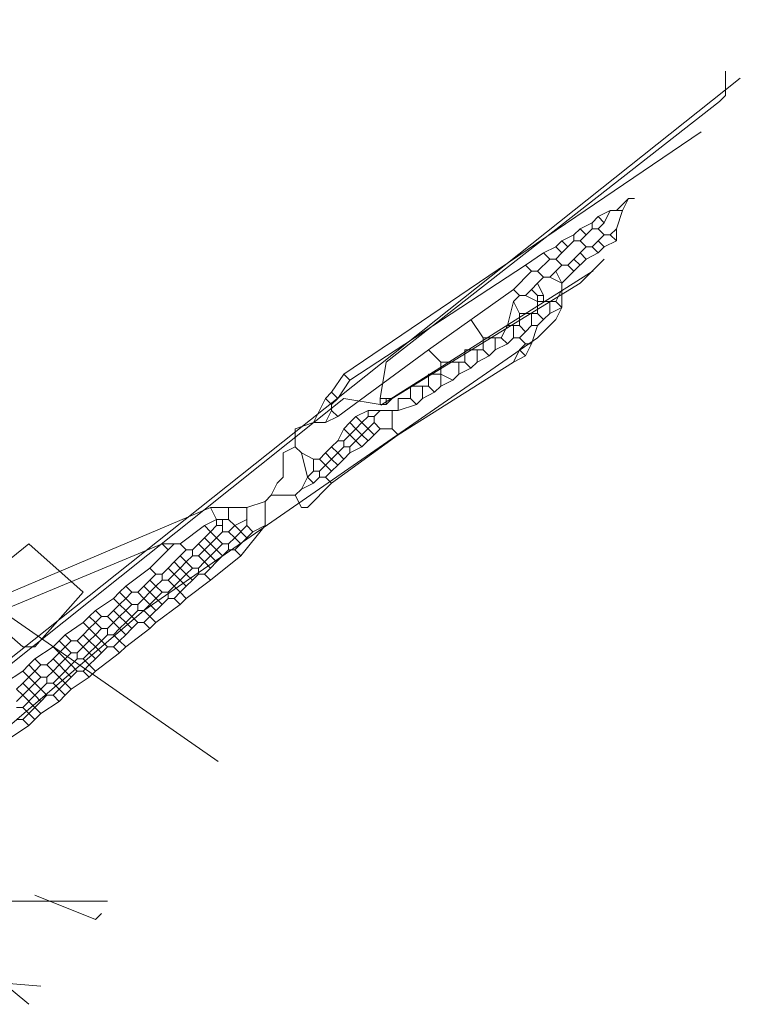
# Model space of a CAD drawing. Header units: metres. Extents: x 92810 to 93633, y 464687 to 465459.
# Tile 94 of 256: x 93194 to 93203, y 464714 to 464725. Entities that reach past the tile are written whole.
import ezdxf
from ezdxf.lldxf.tags import DXFTag

# ---------------------------------------------------------------- set-up
doc = ezdxf.new("R2010")
doc.units = ezdxf.units.M
for name, color, linetype, lineweight, transparency in [('B-OI-KL-DATA_KPN-G', 90, 'SI_B_DATA_KPN', 18, 0.4), ('B-OI-KL-DATA_LIANDER-G', 90, 'SI_B_DATA_LIANDER', 18, 0.4), ('B-OI-KL-ET_MS_LIANDER-G', 130, 'SI_B_ET_MS_LIANDER', 18, 0.4), ('B-OI-KL-GAS_LD_LIANDER-G', 30, 'SI_B_GAS_LD_LIANDER', 18, 0.4), ('B-WE-KL-DATA-G', 90, 'KL-DATA-N', 18, 0.4), ('B-WE-KL-ET_LS-G', 190, 'KL-LS-N', 18, 0.4)]:
    doc.layers.add(name, color=color, linetype=linetype, lineweight=lineweight, transparency=transparency)
doc.styles.get("Standard").update_dxf_attribs({"font": 'isocp.shx'})
tags = doc.linetypes.add('KL-DATA-N', pattern='A,4,-1,[101,NLCS.SHX,S=0.5,R=0,X=0,Y=0],-1,4,-1,["D",Standard,S=1,R=0,X=-0.25,Y=-0.5],-1.5', length=12.5).pattern_tags.tags
tags[18] = DXFTag(74, 10)
tags = doc.linetypes.add('KL-LS-N', pattern='A,4,-1,[103,NLCS.SHX,S=0.75,R=0,X=0,Y=0],-1,4,-1,["L",Standard,S=1,R=0,X=0,Y=-0.5],-2', length=13).pattern_tags.tags
tags[18] = DXFTag(74, 10)
doc.linetypes.add('SI_B_DATA_KPN', pattern='A,5,-2,["KPN",Standard,S=1.5,R=0,X=-0.51,Y=-0.75],-8', length=15)
doc.linetypes.add('SI_B_DATA_LIANDER', pattern='A,5,-2,["LI-DATA",Standard,S=1.5,R=0,X=-0.51,Y=-0.75],-11', length=18)
doc.linetypes.add('SI_B_ET_MS_LIANDER', pattern='A,5,-2,["LI-MS",Standard,S=1.5,R=0,X=-0.51,Y=-0.75],-10', length=17)
doc.linetypes.add('SI_B_GAS_LD_LIANDER', pattern='A,5,-2,["LI-G-LD",Standard,S=1.5,R=0,X=-0.51,Y=-0.75],-11', length=18)

msp = doc.modelspace()

# ---------------------------------------------------------------- linework, layer by layer
at = {"layer": 'B-OI-KL-DATA_KPN-G', "flags": 128}
for points in [[(93193.893, 464718.679), (93194.25, 464718.964), (93194.893, 464718.393), (93194.321, 464717.75), (93194.179, 464717.75), (93193.607, 464718.25), (93193.607, 464718.321), (93193.821, 464718.607)], [(93193.821, 464714.75), (93195.179, 464714.75)], [(93193.536, 464713.821), (93194.393, 464713.75)]]:
    msp.add_lwpolyline(points, dxfattribs=at)
at = {"layer": 'B-OI-KL-DATA_LIANDER-G', "flags": 128}
for points in [[(93133.107, 464763.893), (93133.607, 464763.893), (93133.75, 464763.821), (93134.893, 464763.393), (93192.536, 464716.464), (93192.679, 464716.464), (93197.964, 464720.679), (93198.393, 464720.607)], [(93202.464, 464724.536), (93202.464, 464724.25), (93202.393, 464724.179), (93198.464, 464721.107), (93198.393, 464720.679)], [(93198.536, 464720.679), (93200.75, 464722.036), (93201.036, 464722.321)], [(93198.393, 464720.679), (93198.536, 464720.679)], [(93198.393, 464720.679), (93198.393, 464720.607)], [(93198.464, 464720.679), (93198.464, 464720.607)], [(93198.536, 464720.679), (93198.464, 464720.607)], [(93198.393, 464720.607), (93198.464, 464720.607)]]:
    msp.add_lwpolyline(points, dxfattribs=at)
at = {"layer": 'B-OI-KL-ET_MS_LIANDER-G'}
for p, q in [((93200.821, 464722.464), (93200.679, 464722.321)), ((93200.821, 464722.321), (93200.679, 464722.179)), ((93200.536, 464722.036), (93200.536, 464721.75)), ((93199.964, 464721.964), (93198.964, 464721.25)), ((93200.25, 464721.893), (93200.25, 464721.679)), ((93199.107, 464721.107), (93199.107, 464720.821)), ((93198.321, 464720.393), (93198.179, 464720.25)), ((93198.321, 464720.25), (93198.179, 464720.107)), ((93197.821, 464719.964), (93197.679, 464719.821)), ((93196.821, 464719.393), (93196.821, 464719.179)), ((93196.536, 464719.25), (93196.536, 464719.107)), ((93196.821, 464719.179), (93196.679, 464719.036)), ((93195.821, 464718.393), (93195.679, 464718.25)), ((93195.321, 464718.25), (93195.179, 464718.107)), ((93195.821, 464718.25), (93195.679, 464718.107)), ((93194.321, 464717.464), (93194.179, 464717.321)), ((93194.821, 464717.464), (93194.679, 464717.321)), ((93194.321, 464717.321), (93194.179, 464717.179)), ((93194.321, 464717.179), (93194.179, 464717.036))]:
    msp.add_line(p, q, dxfattribs=at)
at = {"layer": 'B-OI-KL-ET_MS_LIANDER-G', "flags": 128}
for points in [[(93197.964, 464720.964), (93202.179, 464723.821)], [(93201.321, 464723.036), (93201.179, 464722.893)], [(93201.321, 464723.036), (93201.25, 464722.893)], [(93201.321, 464723.036), (93201.393, 464723.036)], [(93201.107, 464722.893), (93200.964, 464722.821)], [(93201.107, 464722.893), (93201.036, 464722.75)], [(93201.107, 464722.893), (93201.25, 464722.893)], [(93201.25, 464722.893), (93201.179, 464722.679)], [(93200.893, 464722.75), (93200.75, 464722.679)], [(93200.964, 464722.821), (93200.893, 464722.75)], [(93200.893, 464722.75), (93200.893, 464722.679)], [(93200.964, 464722.821), (93201.036, 464722.75)], [(93201.036, 464722.75), (93200.964, 464722.679)], [(93200.75, 464722.679), (93200.679, 464722.607)], [(93200.75, 464722.679), (93200.821, 464722.607)], [(93200.893, 464722.679), (93200.821, 464722.607)], [(93200.893, 464722.679), (93200.964, 464722.679)], [(93200.964, 464722.679), (93201.036, 464722.607)], [(93201.179, 464722.679), (93201.107, 464722.607)], [(93201.179, 464722.679), (93201.179, 464722.536)], [(93200.536, 464722.536), (93200.464, 464722.464)], [(93200.679, 464722.607), (93200.536, 464722.536)], [(93200.536, 464722.536), (93200.607, 464722.464)], [(93200.679, 464722.536), (93200.607, 464722.464)], [(93200.679, 464722.607), (93200.679, 464722.536)], [(93200.679, 464722.536), (93200.75, 464722.536)], [(93200.821, 464722.607), (93200.75, 464722.536)], [(93200.75, 464722.536), (93200.821, 464722.464)], [(93200.964, 464722.536), (93200.893, 464722.464)], [(93201.036, 464722.607), (93200.964, 464722.536)], [(93200.964, 464722.536), (93201.036, 464722.464)], [(93201.036, 464722.607), (93201.107, 464722.607)], [(93201.179, 464722.536), (93201.036, 464722.464)], [(93201.107, 464722.607), (93201.179, 464722.536)], [(93200.321, 464722.393), (93200.107, 464722.25)], [(93200.464, 464722.464), (93200.321, 464722.393)], [(93200.321, 464722.393), (93200.393, 464722.321)], [(93200.464, 464722.464), (93200.536, 464722.393)], [(93200.536, 464722.393), (93200.464, 464722.321)], [(93200.607, 464722.464), (93200.536, 464722.393)], [(93200.75, 464722.393), (93200.821, 464722.321)], [(93200.821, 464722.464), (93200.893, 464722.464)], [(93200.964, 464722.393), (93200.821, 464722.321)], [(93200.893, 464722.464), (93200.964, 464722.393)], [(93201.036, 464722.464), (93200.964, 464722.393)], [(93200.393, 464722.321), (93200.25, 464722.179)], [(93200.393, 464722.321), (93200.464, 464722.321)], [(93200.464, 464722.321), (93200.536, 464722.25)], [(93200.679, 464722.321), (93200.607, 464722.25)], [(93200.679, 464722.321), (93200.75, 464722.25)], [(93200.107, 464722.25), (93198.036, 464720.893)], [(93200.179, 464722.179), (93199.964, 464721.964)], [(93200.107, 464722.25), (93200.179, 464722.179)], [(93200.179, 464722.179), (93200.25, 464722.179)], [(93200.25, 464722.179), (93200.321, 464722.107)], [(93200.464, 464722.179), (93200.393, 464722.107)], [(93200.536, 464722.25), (93200.464, 464722.179)], [(93200.464, 464722.179), (93200.536, 464722.036)], [(93200.536, 464722.25), (93200.607, 464722.25)], [(93200.679, 464722.179), (93200.536, 464722.036)], [(93200.607, 464722.25), (93200.679, 464722.179)], [(93200.25, 464722.036), (93200.179, 464721.964)], [(93200.321, 464722.107), (93200.25, 464722.036)], [(93200.25, 464722.036), (93200.321, 464721.893)], [(93200.321, 464722.107), (93200.393, 464722.107)], [(93200.393, 464722.107), (93200.536, 464722.036)], [(93199.964, 464721.964), (93200.036, 464721.893)], [(93200.179, 464721.964), (93200.107, 464721.893)], [(93200.179, 464721.964), (93200.25, 464721.893)], [(93200.536, 464721.964), (93200.464, 464721.821)], [(93199.964, 464721.821), (93199.893, 464721.536)], [(93200.036, 464721.893), (93199.964, 464721.821)], [(93199.964, 464721.821), (93200.036, 464721.679)], [(93200.036, 464721.893), (93200.107, 464721.893)], [(93200.107, 464721.893), (93200.25, 464721.821)], [(93200.25, 464721.893), (93200.321, 464721.893)], [(93200.25, 464721.821), (93200.464, 464721.821)], [(93200.321, 464721.893), (93200.321, 464721.821)], [(93200.393, 464721.821), (93200.393, 464721.679)], [(93200.464, 464721.821), (93200.536, 464721.75)], [(93200.536, 464721.75), (93200.393, 464721.679)], [(93199.464, 464721.607), (93199.607, 464721.393)], [(93200.036, 464721.679), (93200.25, 464721.679)], [(93200.036, 464721.679), (93200.036, 464721.536)], [(93200.179, 464721.679), (93200.179, 464721.536)], [(93200.25, 464721.679), (93200.321, 464721.607)], [(93200.321, 464721.607), (93200.25, 464721.536)], [(93200.393, 464721.679), (93200.321, 464721.607)], [(93199.893, 464721.536), (93199.821, 464721.393)], [(93199.893, 464721.536), (93200.036, 464721.536)], [(93199.964, 464721.536), (93199.964, 464721.393)], [(93200.036, 464721.536), (93200.107, 464721.464)], [(93200.107, 464721.464), (93200.036, 464721.393)], [(93200.179, 464721.536), (93200.107, 464721.464)], [(93200.179, 464721.536), (93200.25, 464721.536)], [(93200.25, 464721.536), (93200.179, 464721.321)], [(93199.607, 464721.393), (93199.821, 464721.393)], [(93199.607, 464721.393), (93199.607, 464721.25)], [(93199.75, 464721.393), (93199.75, 464721.25)], [(93199.821, 464721.393), (93199.893, 464721.321)], [(93199.964, 464721.393), (93199.893, 464721.321)], [(93199.964, 464721.393), (93200.036, 464721.393)], [(93200.036, 464721.393), (93200.107, 464721.321)], [(93198.964, 464721.25), (93197.893, 464720.464)], [(93198.964, 464721.25), (93199.107, 464721.107)], [(93199.607, 464721.25), (93199.393, 464721.25), (93199.393, 464721.107)], [(93199.536, 464721.25), (93199.536, 464721.107)], [(93199.607, 464721.25), (93199.679, 464721.179)], [(93199.75, 464721.25), (93199.679, 464721.179)], [(93199.893, 464721.321), (93199.75, 464721.25)], [(93200.036, 464721.25), (93199.964, 464721.107)], [(93200.107, 464721.321), (93200.036, 464721.25)], [(93200.036, 464721.25), (93200.107, 464721.179)], [(93200.107, 464721.321), (93200.179, 464721.321)], [(93200.179, 464721.321), (93200.107, 464721.179)], [(93199.964, 464721.107), (93198.607, 464720.25)], [(93199.107, 464721.107), (93199.393, 464721.107)], [(93199.321, 464721.107), (93199.321, 464720.964)], [(93199.393, 464721.107), (93199.464, 464721.036)], [(93199.536, 464721.107), (93199.464, 464721.036)], [(93199.679, 464721.179), (93199.536, 464721.107)], [(93200.107, 464721.179), (93199.964, 464721.107)], [(93199.464, 464721.036), (93199.321, 464720.964)], [(93197.964, 464720.964), (93197.821, 464720.75)], [(93198.036, 464720.893), (93197.893, 464720.679)], [(93197.964, 464720.964), (93198.036, 464720.893)], [(93199.107, 464720.964), (93198.964, 464720.964), (93198.964, 464720.821)], [(93199.107, 464720.964), (93199.25, 464720.893)], [(93199.25, 464720.893), (93199.107, 464720.821)], [(93199.321, 464720.964), (93199.25, 464720.893)], [(93198.964, 464720.821), (93198.75, 464720.821), (93198.75, 464720.679)], [(93198.893, 464720.821), (93198.893, 464720.679)], [(93198.964, 464720.821), (93199.036, 464720.75)], [(93199.107, 464720.821), (93199.036, 464720.75)], [(93197.75, 464720.679), (93197.607, 464720.393)], [(93197.821, 464720.75), (93197.75, 464720.679)], [(93197.75, 464720.679), (93197.821, 464720.607)], [(93197.821, 464720.75), (93197.893, 464720.679)], [(93197.893, 464720.679), (93197.821, 464720.607)], [(93198.75, 464720.679), (93198.607, 464720.679), (93198.607, 464720.536)], [(93198.75, 464720.679), (93198.821, 464720.607)], [(93198.893, 464720.679), (93198.821, 464720.607)], [(93199.036, 464720.75), (93198.893, 464720.679)], [(93197.821, 464720.536), (93197.75, 464720.393)], [(93197.821, 464720.607), (93197.821, 464720.536)], [(93197.821, 464720.536), (93197.893, 464720.464)], [(93198.25, 464720.536), (93198.107, 464720.464)], [(93198.25, 464720.536), (93198.607, 464720.536)], [(93198.25, 464720.536), (93198.25, 464720.464)], [(93198.393, 464720.536), (93198.321, 464720.464)], [(93198.536, 464720.536), (93198.536, 464720.321)], [(93198.821, 464720.607), (93198.607, 464720.536)], [(93197.893, 464720.464), (93197.75, 464720.393)], [(93198.107, 464720.464), (93198.036, 464720.393)], [(93198.107, 464720.464), (93198.179, 464720.393)], [(93198.25, 464720.464), (93198.179, 464720.393)], [(93198.25, 464720.464), (93198.321, 464720.464)], [(93198.321, 464720.464), (93198.321, 464720.393)], [(93197.607, 464720.393), (93197.393, 464720.321), (93197.393, 464720.107)], [(93197.607, 464720.393), (93197.75, 464720.393)], [(93197.964, 464720.321), (93197.893, 464720.179)], [(93198.036, 464720.393), (93197.964, 464720.321)], [(93197.964, 464720.321), (93198.036, 464720.25)], [(93198.036, 464720.393), (93198.107, 464720.321)], [(93198.107, 464720.321), (93198.036, 464720.25)], [(93198.179, 464720.393), (93198.107, 464720.321)], [(93198.107, 464720.321), (93198.179, 464720.25)], [(93198.179, 464720.393), (93198.321, 464720.25)], [(93198.321, 464720.393), (93198.393, 464720.321)], [(93198.393, 464720.321), (93198.321, 464720.25)], [(93198.393, 464720.321), (93198.536, 464720.321)], [(93198.536, 464720.321), (93198.607, 464720.25)], [(93198.607, 464720.25), (93197.821, 464719.679)], [(93197.893, 464720.179), (93197.821, 464720.107)], [(93197.893, 464720.179), (93197.964, 464720.179)], [(93198.036, 464720.25), (93197.964, 464720.179)], [(93197.964, 464720.179), (93197.964, 464720.107)], [(93198.036, 464720.25), (93198.107, 464720.179)], [(93198.107, 464720.179), (93198.036, 464720.107)], [(93198.179, 464720.25), (93198.107, 464720.179)], [(93198.107, 464720.179), (93198.179, 464720.107)], [(93198.179, 464720.25), (93198.25, 464720.179)], [(93197.393, 464720.107), (93197.25, 464720.036), (93197.25, 464719.75), (93197.179, 464719.679), (93197.107, 464719.536)], [(93197.393, 464720.107), (93197.464, 464720.036)], [(93197.821, 464720.107), (93197.75, 464720.036)], [(93197.821, 464720.107), (93197.893, 464720.036)], [(93197.964, 464720.107), (93197.893, 464720.036)], [(93197.964, 464720.107), (93198.036, 464720.107)], [(93198.036, 464720.107), (93198.036, 464720.036)], [(93198.179, 464720.107), (93198.036, 464720.036)], [(93197.464, 464720.036), (93197.607, 464719.964)], [(93197.464, 464720.036), (93197.536, 464719.75)], [(93197.607, 464719.964), (93197.679, 464719.964)], [(93197.607, 464719.964), (93197.607, 464719.821)], [(93197.75, 464720.036), (93197.679, 464719.964)], [(93197.679, 464719.964), (93197.821, 464719.821)], [(93197.75, 464720.036), (93197.821, 464719.964)], [(93197.893, 464720.036), (93197.821, 464719.964)], [(93197.821, 464719.964), (93197.893, 464719.893)], [(93197.893, 464720.036), (93197.964, 464719.964)], [(93197.964, 464719.964), (93197.893, 464719.893)], [(93198.036, 464720.036), (93197.964, 464719.964)], [(93197.893, 464719.893), (93197.821, 464719.821)], [(93197.536, 464719.75), (93197.464, 464719.607)], [(93197.607, 464719.821), (93197.536, 464719.75)], [(93197.536, 464719.75), (93197.607, 464719.679)], [(93197.607, 464719.821), (93197.679, 464719.821)], [(93197.679, 464719.75), (93197.607, 464719.679)], [(93197.679, 464719.821), (93197.679, 464719.75)], [(93197.679, 464719.75), (93197.75, 464719.75)], [(93197.821, 464719.821), (93197.75, 464719.75)], [(93197.75, 464719.75), (93197.821, 464719.679)], [(93197.821, 464719.679), (93197.536, 464719.393), (93197.464, 464719.393), (93197.393, 464719.536)], [(93197.464, 464719.607), (93197.393, 464719.536)], [(93197.607, 464719.679), (93197.464, 464719.607)], [(93197.107, 464719.536), (93197.036, 464719.464)], [(93197.107, 464719.536), (93197.393, 464719.536)], [(93196.393, 464719.393), (93192.179, 464717.607), (93191.536, 464717.25), (93191.536, 464717.179)], [(93196.393, 464719.393), (93196.821, 464719.393)], [(93196.393, 464719.393), (93196.464, 464719.25)], [(93196.607, 464719.393), (93196.607, 464719.25)], [(93197.036, 464719.464), (93196.821, 464719.393)], [(93197.036, 464719.464), (93197.036, 464719.179)], [(93196.464, 464719.25), (93196.321, 464719.179)], [(93196.464, 464719.25), (93196.607, 464719.25)], [(93196.464, 464719.25), (93196.464, 464719.179)], [(93196.607, 464719.25), (93196.679, 464719.179)], [(93196.821, 464719.25), (93196.679, 464719.179)], [(93196.321, 464719.179), (93196.036, 464718.964)], [(93196.321, 464719.179), (93196.393, 464719.107)], [(93196.464, 464719.179), (93196.393, 464719.107)], [(93196.464, 464719.179), (93196.536, 464719.179)], [(93196.679, 464719.179), (93196.607, 464719.107)], [(93196.679, 464719.179), (93196.821, 464719.036)], [(93197.036, 464719.179), (93196.75, 464718.821)], [(93196.821, 464719.179), (93196.893, 464719.107)], [(93197.036, 464719.179), (93196.893, 464719.107)], [(93196.321, 464719.036), (93196.25, 464718.964)], [(93196.393, 464719.107), (93196.321, 464719.036)], [(93196.321, 464719.036), (93196.393, 464718.964)], [(93196.393, 464719.107), (93196.464, 464719.036)], [(93196.464, 464719.036), (93196.393, 464718.964)], [(93196.536, 464719.107), (93196.464, 464719.036)], [(93196.464, 464719.036), (93196.536, 464718.964)], [(93196.536, 464719.107), (93196.607, 464719.107)], [(93196.607, 464719.107), (93196.679, 464719.036)], [(93196.679, 464719.036), (93196.607, 464718.964)], [(93196.679, 464719.036), (93196.75, 464718.964)], [(93196.821, 464719.036), (93196.75, 464718.964)], [(93196.893, 464719.107), (93196.821, 464719.036)], [(93195.821, 464718.964), (93191.536, 464717.179)], [(93195.821, 464718.964), (93196.036, 464718.964)], [(93195.821, 464718.964), (93195.893, 464718.893)], [(93195.964, 464718.964), (93195.893, 464718.893)], [(93196.036, 464718.964), (93196.107, 464718.893)], [(93196.25, 464718.964), (93196.179, 464718.893)], [(93196.25, 464718.964), (93196.321, 464718.893)], [(93196.393, 464718.964), (93196.321, 464718.893)], [(93196.393, 464718.964), (93196.464, 464718.893)], [(93196.536, 464718.964), (93196.464, 464718.893)], [(93196.536, 464718.964), (93196.607, 464718.964)], [(93196.607, 464718.964), (93196.607, 464718.893)], [(93196.75, 464718.964), (93196.679, 464718.893)], [(93195.893, 464718.893), (93195.679, 464718.679)], [(93196.036, 464718.821), (93195.964, 464718.75)], [(93196.107, 464718.893), (93196.036, 464718.821)], [(93196.036, 464718.821), (93196.107, 464718.75)], [(93196.107, 464718.893), (93196.179, 464718.893)], [(93196.179, 464718.821), (93196.107, 464718.75)], [(93196.179, 464718.893), (93196.179, 464718.821)], [(93196.179, 464718.821), (93196.25, 464718.821)], [(93196.321, 464718.893), (93196.25, 464718.821)], [(93196.25, 464718.821), (93196.321, 464718.75)], [(93196.321, 464718.893), (93196.393, 464718.821)], [(93196.393, 464718.821), (93196.321, 464718.75)], [(93196.464, 464718.893), (93196.393, 464718.821)], [(93196.393, 464718.821), (93196.464, 464718.75)], [(93196.75, 464718.821), (93196.393, 464718.536)], [(93196.464, 464718.893), (93196.536, 464718.821)], [(93196.536, 464718.821), (93196.464, 464718.75)], [(93196.607, 464718.893), (93196.536, 464718.821)], [(93196.607, 464718.893), (93196.679, 464718.893)], [(93196.679, 464718.893), (93196.75, 464718.821)], [(93195.679, 464718.679), (93195.393, 464718.464)], [(93195.679, 464718.679), (93195.75, 464718.607)], [(93195.893, 464718.679), (93195.821, 464718.607)], [(93195.964, 464718.75), (93195.893, 464718.679)], [(93195.893, 464718.679), (93195.964, 464718.607)], [(93195.964, 464718.75), (93196.036, 464718.679)], [(93196.036, 464718.679), (93195.964, 464718.607)], [(93196.107, 464718.75), (93196.036, 464718.679)], [(93196.036, 464718.679), (93196.107, 464718.607)], [(93196.107, 464718.75), (93196.179, 464718.679)], [(93196.179, 464718.679), (93196.107, 464718.607)], [(93196.179, 464718.679), (93196.25, 464718.679)], [(93196.321, 464718.75), (93196.25, 464718.679)], [(93196.25, 464718.679), (93196.25, 464718.607)], [(93196.321, 464718.75), (93196.393, 464718.679)], [(93196.393, 464718.679), (93196.321, 464718.607)], [(93196.464, 464718.75), (93196.393, 464718.679)], [(93195.75, 464718.607), (93195.679, 464718.536)], [(93195.75, 464718.607), (93195.821, 464718.607)], [(93195.821, 464718.607), (93195.821, 464718.536)], [(93195.964, 464718.607), (93195.893, 464718.536)], [(93195.964, 464718.607), (93196.036, 464718.536)], [(93196.107, 464718.607), (93196.036, 464718.536)], [(93196.107, 464718.607), (93196.179, 464718.536)], [(93196.25, 464718.607), (93196.179, 464718.536)], [(93196.25, 464718.607), (93196.321, 464718.607)], [(93196.321, 464718.607), (93196.393, 464718.536)], [(93195.393, 464718.464), (93195.321, 464718.393)], [(93195.393, 464718.464), (93195.464, 464718.393)], [(93195.607, 464718.464), (93195.536, 464718.393)], [(93195.679, 464718.536), (93195.607, 464718.464)], [(93195.607, 464718.464), (93195.679, 464718.393)], [(93195.679, 464718.536), (93195.75, 464718.464)], [(93195.75, 464718.464), (93195.679, 464718.393)], [(93195.821, 464718.536), (93195.75, 464718.464)], [(93195.75, 464718.464), (93195.821, 464718.393)], [(93195.821, 464718.536), (93195.893, 464718.536)], [(93195.893, 464718.536), (93195.964, 464718.464)], [(93195.964, 464718.464), (93195.893, 464718.393)], [(93196.036, 464718.536), (93195.964, 464718.464)], [(93195.964, 464718.464), (93196.036, 464718.393)], [(93196.036, 464718.536), (93196.107, 464718.464)], [(93196.107, 464718.464), (93196.036, 464718.393)], [(93196.179, 464718.536), (93196.107, 464718.464)], [(93196.393, 464718.536), (93196.107, 464718.321)], [(93195.25, 464718.321), (93195.036, 464718.179)], [(93195.321, 464718.393), (93195.25, 464718.321)], [(93195.25, 464718.321), (93195.321, 464718.25)], [(93195.321, 464718.393), (93195.393, 464718.321)], [(93195.393, 464718.321), (93195.321, 464718.25)], [(93195.464, 464718.393), (93195.393, 464718.321)], [(93195.393, 464718.321), (93195.464, 464718.25)], [(93195.464, 464718.393), (93195.536, 464718.393)], [(93195.536, 464718.393), (93195.607, 464718.321)], [(93195.607, 464718.321), (93195.536, 464718.25)], [(93195.679, 464718.393), (93195.607, 464718.321)], [(93195.607, 464718.321), (93195.679, 464718.25)], [(93195.679, 464718.393), (93195.821, 464718.25)], [(93195.821, 464718.393), (93195.893, 464718.393)], [(93195.893, 464718.321), (93195.821, 464718.25)], [(93195.893, 464718.393), (93195.893, 464718.321)], [(93195.893, 464718.321), (93195.964, 464718.321)], [(93196.036, 464718.393), (93195.964, 464718.321)], [(93195.964, 464718.321), (93196.036, 464718.25)], [(93196.036, 464718.393), (93196.107, 464718.321)], [(93196.107, 464718.321), (93196.036, 464718.25)], [(93195.321, 464718.25), (93195.393, 464718.179)], [(93195.464, 464718.25), (93195.393, 464718.179)], [(93195.464, 464718.25), (93195.536, 464718.25)], [(93195.536, 464718.25), (93195.536, 464718.179)], [(93195.679, 464718.25), (93195.607, 464718.179)], [(93195.679, 464718.25), (93195.75, 464718.179)], [(93196.036, 464718.25), (93195.75, 464718.036)], [(93194.964, 464718.107), (93194.893, 464718.036)], [(93195.036, 464718.179), (93194.964, 464718.107)], [(93194.964, 464718.107), (93195.036, 464718.036)], [(93195.036, 464718.179), (93195.107, 464718.107)], [(93195.107, 464718.107), (93195.036, 464718.036)], [(93195.107, 464718.107), (93195.179, 464718.107)], [(93195.179, 464718.107), (93195.25, 464718.036)], [(93195.25, 464718.179), (93195.321, 464718.107)], [(93195.321, 464718.107), (93195.25, 464718.036)], [(93195.393, 464718.179), (93195.321, 464718.107)], [(93195.321, 464718.107), (93195.393, 464718.036)], [(93195.393, 464718.179), (93195.464, 464718.107)], [(93195.464, 464718.107), (93195.393, 464718.036)], [(93195.536, 464718.179), (93195.464, 464718.107)], [(93195.464, 464718.107), (93195.536, 464718.036)], [(93195.536, 464718.179), (93195.607, 464718.179)], [(93195.607, 464718.179), (93195.679, 464718.107)], [(93195.679, 464718.107), (93195.607, 464718.036)], [(93195.679, 464718.107), (93195.75, 464718.036)], [(93194.893, 464718.036), (93194.679, 464717.893)], [(93194.893, 464718.036), (93194.964, 464717.964)], [(93195.036, 464718.036), (93194.964, 464717.964)], [(93195.036, 464718.036), (93195.107, 464717.964)], [(93195.25, 464718.036), (93195.179, 464717.964)], [(93195.25, 464718.036), (93195.321, 464717.964)], [(93195.393, 464718.036), (93195.321, 464717.964)], [(93195.393, 464718.036), (93195.464, 464717.964)], [(93195.536, 464718.036), (93195.464, 464717.964)], [(93195.536, 464718.036), (93195.607, 464718.036)], [(93195.607, 464718.036), (93195.679, 464717.964)], [(93195.75, 464718.036), (93195.679, 464717.964)], [(93194.679, 464717.893), (93194.607, 464717.821)], [(93194.679, 464717.893), (93194.75, 464717.821)], [(93194.893, 464717.893), (93194.821, 464717.821)], [(93194.964, 464717.964), (93194.893, 464717.893)], [(93194.893, 464717.893), (93194.964, 464717.821)], [(93194.964, 464717.964), (93195.036, 464717.893)], [(93195.036, 464717.893), (93194.964, 464717.821)], [(93195.107, 464717.964), (93195.036, 464717.893)], [(93195.036, 464717.893), (93195.107, 464717.821)], [(93195.107, 464717.964), (93195.179, 464717.964)], [(93195.179, 464717.893), (93195.107, 464717.821)], [(93195.179, 464717.964), (93195.179, 464717.893)], [(93195.179, 464717.893), (93195.25, 464717.893)], [(93195.321, 464717.964), (93195.25, 464717.893)], [(93195.25, 464717.893), (93195.321, 464717.821)], [(93195.321, 464717.964), (93195.393, 464717.893)], [(93195.393, 464717.893), (93195.321, 464717.821)], [(93195.464, 464717.964), (93195.393, 464717.893)], [(93195.679, 464717.964), (93195.393, 464717.75)], [(93194.536, 464717.75), (93194.321, 464717.607)], [(93194.607, 464717.821), (93194.536, 464717.75)], [(93194.536, 464717.75), (93194.607, 464717.679)], [(93194.607, 464717.821), (93194.679, 464717.75)], [(93194.679, 464717.75), (93194.607, 464717.679)], [(93194.75, 464717.821), (93194.679, 464717.75)], [(93194.679, 464717.75), (93194.75, 464717.679)], [(93194.75, 464717.821), (93194.821, 464717.821)], [(93194.821, 464717.821), (93194.893, 464717.75)], [(93194.893, 464717.75), (93194.821, 464717.679)], [(93194.964, 464717.821), (93194.893, 464717.75)], [(93194.893, 464717.75), (93194.964, 464717.679)], [(93194.964, 464717.821), (93195.036, 464717.75)], [(93195.036, 464717.75), (93194.964, 464717.679)], [(93195.107, 464717.821), (93195.036, 464717.75)], [(93195.036, 464717.75), (93195.107, 464717.679)], [(93195.107, 464717.821), (93195.179, 464717.75)], [(93195.179, 464717.75), (93195.107, 464717.679)], [(93195.179, 464717.75), (93195.25, 464717.75)], [(93195.321, 464717.821), (93195.25, 464717.75)], [(93195.25, 464717.75), (93195.321, 464717.679)], [(93195.321, 464717.821), (93195.393, 464717.75)], [(93195.393, 464717.75), (93195.321, 464717.679)], [(93194.607, 464717.679), (93194.536, 464717.607)], [(93194.607, 464717.679), (93194.679, 464717.607)], [(93194.75, 464717.679), (93194.679, 464717.607)], [(93194.75, 464717.679), (93194.821, 464717.679)], [(93194.821, 464717.679), (93194.821, 464717.607)], [(93194.964, 464717.679), (93194.893, 464717.607)], [(93194.964, 464717.679), (93195.036, 464717.607)], [(93195.107, 464717.679), (93195.036, 464717.607)], [(93195.321, 464717.679), (93195.036, 464717.464)], [(93194.25, 464717.536), (93194.179, 464717.464)], [(93194.321, 464717.607), (93194.25, 464717.536)], [(93194.25, 464717.536), (93194.321, 464717.464)], [(93194.321, 464717.607), (93194.393, 464717.536)], [(93194.393, 464717.536), (93194.321, 464717.464)], [(93194.393, 464717.536), (93194.464, 464717.536)], [(93194.536, 464717.607), (93194.464, 464717.536)], [(93194.464, 464717.536), (93194.536, 464717.464)], [(93194.536, 464717.607), (93194.607, 464717.536)], [(93194.607, 464717.536), (93194.536, 464717.464)], [(93194.679, 464717.607), (93194.607, 464717.536)], [(93194.607, 464717.536), (93194.679, 464717.464)], [(93194.679, 464717.607), (93194.75, 464717.536)], [(93194.75, 464717.536), (93194.679, 464717.464)], [(93194.821, 464717.607), (93194.75, 464717.536)], [(93194.75, 464717.536), (93194.821, 464717.464)], [(93194.821, 464717.607), (93194.893, 464717.607)], [(93194.893, 464717.607), (93194.964, 464717.536)], [(93194.964, 464717.536), (93194.893, 464717.464)], [(93195.036, 464717.607), (93194.964, 464717.536)], [(93194.964, 464717.536), (93195.036, 464717.464)], [(93194.179, 464717.464), (93193.964, 464717.321)], [(93194.179, 464717.464), (93194.321, 464717.321)], [(93194.321, 464717.464), (93194.393, 464717.393)], [(93194.393, 464717.393), (93194.321, 464717.321)], [(93194.393, 464717.393), (93194.464, 464717.393)], [(93194.536, 464717.464), (93194.464, 464717.393)], [(93194.464, 464717.393), (93194.464, 464717.321)], [(93194.536, 464717.464), (93194.607, 464717.393)], [(93194.607, 464717.393), (93194.536, 464717.321)], [(93194.679, 464717.464), (93194.607, 464717.393)], [(93194.607, 464717.393), (93194.679, 464717.321)], [(93194.679, 464717.464), (93194.75, 464717.393)], [(93194.964, 464717.393), (93194.75, 464717.25)], [(93194.821, 464717.464), (93194.893, 464717.464)], [(93194.893, 464717.464), (93194.964, 464717.393)], [(93195.036, 464717.464), (93194.964, 464717.393)], [(93194.179, 464717.321), (93194.107, 464717.25)], [(93194.179, 464717.321), (93194.321, 464717.179)], [(93194.321, 464717.321), (93194.393, 464717.25)], [(93194.464, 464717.321), (93194.393, 464717.25)], [(93194.464, 464717.321), (93194.536, 464717.321)], [(93194.536, 464717.321), (93194.607, 464717.25)], [(93194.679, 464717.321), (93194.607, 464717.25)], [(93194.679, 464717.321), (93194.75, 464717.25)], [(93194.107, 464717.25), (93194.179, 464717.179)], [(93194.179, 464717.179), (93194.107, 464717.107)], [(93194.179, 464717.179), (93194.321, 464717.036)], [(93194.393, 464717.25), (93194.321, 464717.179)], [(93194.321, 464717.179), (93194.393, 464717.107)], [(93194.393, 464717.25), (93194.464, 464717.179)], [(93194.464, 464717.179), (93194.393, 464717.107)], [(93194.464, 464717.179), (93194.536, 464717.179)], [(93194.607, 464717.25), (93194.536, 464717.179)], [(93194.536, 464717.179), (93194.607, 464717.107)], [(93194.607, 464717.25), (93194.679, 464717.179)], [(93194.679, 464717.179), (93194.607, 464717.107)], [(93194.75, 464717.25), (93194.679, 464717.179)], [(93194.393, 464717.107), (93194.321, 464717.036)], [(93194.607, 464717.107), (93194.393, 464716.964)], [(93194.107, 464717.036), (93194.179, 464717.036)], [(93194.179, 464717.036), (93194.25, 464716.964)], [(93194.25, 464716.964), (93194.179, 464716.893)], [(93194.321, 464717.036), (93194.25, 464716.964)], [(93194.25, 464716.964), (93194.321, 464716.893)], [(93194.321, 464717.036), (93194.393, 464716.964)], [(93194.393, 464716.964), (93194.321, 464716.893)], [(93194.25, 464716.821), (93194.036, 464716.679)], [(93194.107, 464716.893), (93194.179, 464716.893)], [(93194.179, 464716.893), (93194.25, 464716.821)], [(93194.321, 464716.893), (93194.25, 464716.821)], [(93190.893, 464716.321), (93194.25, 464713.536)]]:
    msp.add_lwpolyline(points, dxfattribs=at)
at = {"layer": 'B-OI-KL-GAS_LD_LIANDER-G', "flags": 128}
for points in [[(93191.75, 464715.036), (93193.464, 464715.107), (93193.536, 464716.393), (93193.607, 464716.464), (93195.607, 464718.179), (93200.25, 464721.393), (93200.464, 464721.607), (93200.536, 464721.75)], [(93194.321, 464714.821), (93195.036, 464714.536), (93195.107, 464714.607)]]:
    msp.add_lwpolyline(points, dxfattribs=at)
at = {"layer": 'B-WE-KL-DATA-G'}
for points in [[(93134.8, 464763.5), (93192.5, 464716.4), (93202.64, 464724.452)], [(93198.4, 464720.6), (93200.905, 464722.184)]]:
    msp.add_lwpolyline(points, dxfattribs=at)
at = {"layer": 'B-WE-KL-ET_LS-G'}
msp.add_lwpolyline([(93191.239, 464718.807), (93193.582, 464718.413), (93196.482, 464716.4)], dxfattribs=at)

doc.saveas('drawing.dxf')
